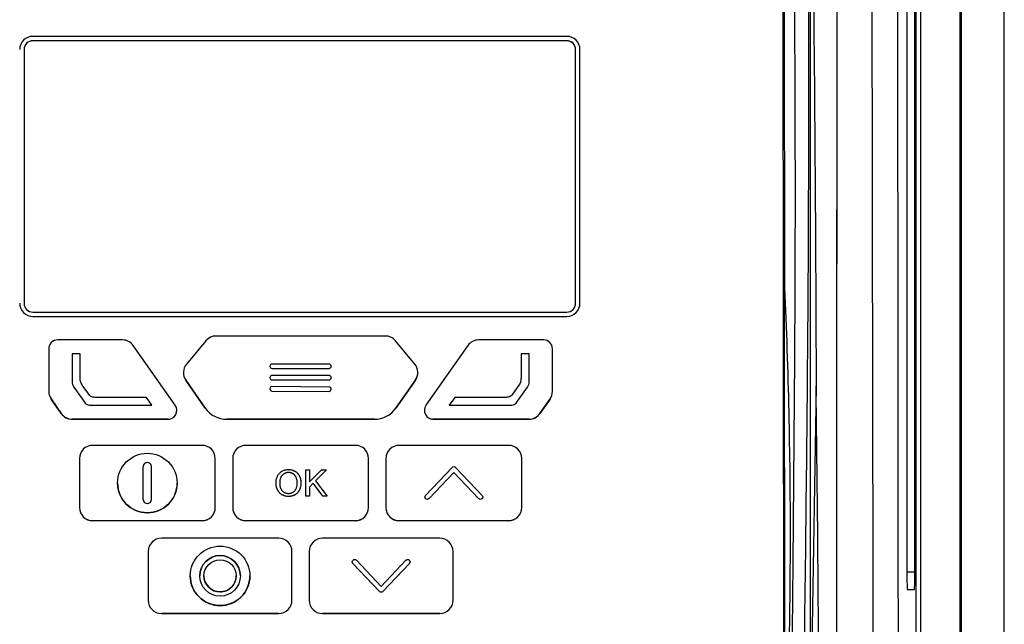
# Model space of a CAD drawing. Header units: millimetres. Extents: x 15336 to 16492, y 10123 to 11383.
# Tile 46 of 71: x 16009 to 16121, y 10763 to 10832. Entities that reach past the tile are written whole.
import ezdxf

# ---------------------------------------------------------------- set-up
doc = ezdxf.new("R2010")
doc.units = ezdxf.units.MM

msp = doc.modelspace()

# ---------------------------------------------------------------- linework, layer by layer
at = {"color": 7, "linetype": 'Continuous', "lineweight": 25}
for p, q in [((16116.38, 10899.65), (16116.38, 10589.56)), ((16121.3, 10589.56), (16121.3, 10899.56)), ((16111.24, 10752.63), (16111.24, 10861.59)), ((16111.74, 10861.59), (16111.74, 10752.63)), ((16116.25, 10752.25), (16116.25, 10861.96)), ((16110.18, 10845.61), (16110.18, 10768.61)), ((16111.07, 10768.61), (16111.07, 10845.61)), ((16095.99, 10844.29), (16096.08, 10748.48)), ((16099.11, 10844.83), (16099.11, 10747.48)), ((16071.32, 10829.82), (16010.32, 10829.82)), ((16009.32, 10828.32), (16009.32, 10799.32)), ((16071.32, 10829.32), (16010.32, 10829.32)), ((16010.32, 10829.32), (16010.32, 10829.31)), ((16071.32, 10829.31), (16010.32, 10829.31)), ((16071.32, 10829.32), (16071.32, 10829.31)), ((16072.32, 10799.32), (16072.32, 10828.32)), ((16072.82, 10799.32), (16072.82, 10828.32)), ((16096.23, 10748.74), (16096.18, 10801.13)), ((16009.32, 10799.32), (16009.32, 10799.31)), ((16072.32, 10799.31), (16072.32, 10799.32)), ((16072.82, 10799.32), (16072.82, 10799.32)), ((16010.32, 10798.32), (16071.32, 10798.32)), ((16010.32, 10797.82), (16071.32, 10797.82)), ((16010.32, 10797.82), (16071.32, 10797.82)), ((16010.32, 10797.82), (16010.32, 10797.82)), ((16071.32, 10797.82), (16071.32, 10797.82)), ((16020.57, 10795.13), (16013.14, 10795.13)), ((16026.59, 10787.66), (16021.8, 10794.49)), ((16030.1, 10795.04), (16027.87, 10792.37)), ((16050.59, 10795.58), (16031.25, 10795.58)), ((16053.95, 10792.36), (16051.74, 10795.04)), ((16060.02, 10794.49), (16055.23, 10787.66)), ((16068.68, 10795.13), (16061.25, 10795.13)), ((16012.14, 10794.13), (16012.14, 10789.24)), ((16014.8, 10793.56), (16014.8, 10790.37)), ((16015.72, 10793.56), (16014.8, 10793.56)), ((16015.72, 10790.88), (16015.72, 10793.56)), ((16015.72, 10790.88), (16015.72, 10793.56)), ((16015.72, 10793.56), (16015.72, 10793.56)), ((16066.09, 10793.56), (16066.09, 10790.88)), ((16066.09, 10793.56), (16066.09, 10790.88)), ((16067.02, 10793.56), (16066.09, 10793.56)), ((16066.09, 10793.56), (16066.09, 10793.56)), ((16067.02, 10790.37), (16067.02, 10793.56)), ((16069.68, 10789.24), (16069.68, 10794.13)), ((16044.17, 10792.37), (16037.65, 10792.37)), ((16027.52, 10791.41), (16027.52, 10791.4)), ((16037.41, 10792.13), (16037.41, 10792.11)), ((16037.41, 10792.11), (16037.41, 10792.11)), ((16037.65, 10791.87), (16044.17, 10791.87)), ((16037.65, 10791.87), (16044.17, 10791.87)), ((16037.65, 10791.87), (16037.65, 10791.87)), ((16044.17, 10791.87), (16044.17, 10791.87)), ((16044.41, 10792.11), (16044.41, 10792.13)), ((16044.41, 10792.11), (16044.41, 10792.11)), ((16054.3, 10791.4), (16054.3, 10791.41)), ((16014.8, 10790.37), (16014.8, 10790.37)), ((16015.72, 10790.88), (16015.72, 10790.88)), ((16027.79, 10790.55), (16030.02, 10787.35)), ((16027.79, 10790.55), (16027.79, 10790.54)), ((16030.02, 10787.34), (16027.79, 10790.54)), ((16037.41, 10790.83), (16037.41, 10790.81)), ((16037.41, 10790.81), (16037.41, 10790.81)), ((16044.17, 10791.07), (16037.65, 10791.07)), ((16037.65, 10790.57), (16044.17, 10790.57)), ((16037.65, 10790.57), (16044.17, 10790.57)), ((16037.65, 10790.57), (16037.65, 10790.57)), ((16044.17, 10790.57), (16044.17, 10790.57)), ((16044.41, 10790.81), (16044.41, 10790.83)), ((16044.41, 10790.81), (16044.41, 10790.81)), ((16051.8, 10787.35), (16054.03, 10790.55)), ((16054.03, 10790.54), (16051.8, 10787.34)), ((16054.03, 10790.55), (16054.03, 10790.54)), ((16066.09, 10790.88), (16066.09, 10790.88)), ((16067.02, 10790.37), (16067.02, 10790.37)), ((16012.14, 10789.24), (16012.14, 10789.24)), ((16015, 10789.74), (16016.13, 10788.12)), ((16015, 10789.74), (16016.13, 10788.12)), ((16015, 10789.74), (16015, 10789.74)), ((16016.71, 10788.92), (16015.97, 10789.97)), ((16037.4, 10789.55), (16037.4, 10789.53)), ((16037.4, 10789.53), (16037.4, 10789.53)), ((16044.16, 10789.75), (16037.64, 10789.79)), ((16037.64, 10789.29), (16044.16, 10789.25)), ((16037.64, 10789.29), (16044.16, 10789.25)), ((16037.64, 10789.29), (16037.64, 10789.29)), ((16044.16, 10789.25), (16044.16, 10789.25)), ((16044.4, 10789.51), (16044.4, 10789.51)), ((16044.4, 10789.49), (16044.4, 10789.51)), ((16044.4, 10789.49), (16044.4, 10789.51)), ((16044.4, 10789.51), (16044.4, 10789.51)), ((16044.4, 10789.49), (16044.4, 10789.49)), ((16065.85, 10789.97), (16065.11, 10788.92)), ((16065.69, 10788.12), (16066.82, 10789.74)), ((16065.69, 10788.12), (16066.82, 10789.74)), ((16066.82, 10789.74), (16066.82, 10789.74)), ((16069.68, 10789.24), (16069.68, 10789.24)), ((16099.8, 10789.84), (16099.11, 10747.48)), ((16012.41, 10788.39), (16013.57, 10786.73)), ((16012.41, 10788.39), (16012.41, 10788.38)), ((16013.57, 10786.72), (16012.41, 10788.38)), ((16016.13, 10788.12), (16016.13, 10788.12)), ((16023.31, 10788.57), (16017.55, 10788.57)), ((16023.93, 10787.66), (16023.31, 10788.57)), ((16058.51, 10788.57), (16057.89, 10787.66)), ((16064.27, 10788.57), (16058.51, 10788.57)), ((16065.69, 10788.12), (16065.69, 10788.12)), ((16068.25, 10786.73), (16069.41, 10788.39)), ((16069.41, 10788.38), (16068.25, 10786.72)), ((16069.41, 10788.39), (16069.41, 10788.38)), ((16013.57, 10786.73), (16013.57, 10786.72)), ((16017.03, 10787.66), (16023.93, 10787.66)), ((16017.03, 10787.66), (16017.03, 10787.66)), ((16017.03, 10787.66), (16023.93, 10787.66)), ((16023.93, 10787.66), (16023.93, 10787.66)), ((16026.77, 10787.07), (16026.77, 10787.08)), ((16030.02, 10787.35), (16030.02, 10787.34)), ((16051.8, 10787.35), (16051.8, 10787.34)), ((16055.05, 10787.08), (16055.05, 10787.07)), ((16057.89, 10787.66), (16064.79, 10787.66)), ((16057.89, 10787.66), (16064.79, 10787.66)), ((16057.89, 10787.66), (16057.89, 10787.66)), ((16064.79, 10787.66), (16064.79, 10787.66)), ((16068.25, 10786.73), (16068.25, 10786.72)), ((16014.8, 10786.08), (16025.77, 10786.08)), ((16014.8, 10786.08), (16014.8, 10786.07)), ((16025.77, 10786.07), (16014.8, 10786.07)), ((16025.77, 10786.08), (16025.77, 10786.07)), ((16049.34, 10786.06), (16032.48, 10786.06)), ((16032.48, 10786.06), (16049.34, 10786.06)), ((16032.48, 10786.06), (16032.48, 10786.06)), ((16049.34, 10786.06), (16049.34, 10786.06)), ((16056.05, 10786.08), (16056.05, 10786.07)), ((16056.05, 10786.08), (16067.02, 10786.08)), ((16067.02, 10786.07), (16056.05, 10786.07)), ((16067.02, 10786.08), (16067.02, 10786.07)), ((16029.66, 10783.08), (16017.15, 10783.08)), ((16047.17, 10783.08), (16034.65, 10783.08)), ((16064.67, 10783.08), (16052.16, 10783.08)), ((16015.65, 10781.58), (16015.65, 10775.98)), ((16031.16, 10775.98), (16031.16, 10781.58)), ((16033.15, 10781.58), (16033.15, 10775.98)), ((16048.67, 10775.98), (16048.67, 10781.58)), ((16050.66, 10781.58), (16050.66, 10775.98)), ((16066.17, 10775.98), (16066.17, 10781.58)), ((16022.92, 10776.9), (16022.92, 10780.66)), ((16023.88, 10776.9), (16023.88, 10780.66)), ((16039.53, 10779.97), (16039.53, 10779.97)), ((16041.49, 10777.28), (16041.49, 10780.28)), ((16041.49, 10780.28), (16041.91, 10780.28)), ((16041.91, 10780.28), (16041.91, 10778.9)), ((16041.91, 10778.9), (16043.29, 10780.28)), ((16043.87, 10780.28), (16042.62, 10779.03)), ((16043.87, 10780.28), (16042.62, 10779.03)), ((16043.29, 10780.28), (16043.87, 10780.28)), ((16043.87, 10780.28), (16043.87, 10780.28)), ((16055.19, 10777.37), (16058.21, 10780.57)), ((16058.41, 10779.98), (16055.59, 10777)), ((16058.41, 10779.98), (16055.59, 10777)), ((16061.24, 10777), (16058.41, 10779.98)), ((16061.24, 10777), (16058.41, 10779.98)), ((16058.41, 10779.98), (16058.41, 10779.98)), ((16058.61, 10780.57), (16061.64, 10777.37)), ((16020, 10778.78), (16020, 10778.78)), ((16026.8, 10778.78), (16026.8, 10778.78)), ((16038.1, 10778.74), (16038.1, 10778.74)), ((16040.95, 10778.78), (16040.95, 10778.78)), ((16042.35, 10778.76), (16041.91, 10778.32)), ((16042.35, 10778.76), (16041.91, 10778.32)), ((16043.43, 10777.28), (16042.35, 10778.76)), ((16043.43, 10777.28), (16042.35, 10778.76)), ((16042.35, 10778.76), (16042.35, 10778.76)), ((16042.62, 10779.03), (16043.95, 10777.28)), ((16041.91, 10778.32), (16041.91, 10777.28)), ((16041.91, 10778.32), (16041.91, 10778.32)), ((16039.52, 10777.24), (16039.52, 10777.24)), ((16041.91, 10777.28), (16041.49, 10777.28)), ((16041.91, 10777.28), (16041.49, 10777.28)), ((16041.49, 10777.28), (16041.49, 10777.28)), ((16041.91, 10777.28), (16041.91, 10777.28)), ((16043.95, 10777.28), (16043.43, 10777.28)), ((16043.95, 10777.28), (16043.43, 10777.28)), ((16043.43, 10777.28), (16043.43, 10777.28)), ((16043.95, 10777.28), (16043.95, 10777.28)), ((16055.2, 10776.98), (16055.2, 10776.98)), ((16055.39, 10776.91), (16055.39, 10776.91)), ((16055.59, 10777), (16055.59, 10777)), ((16061.24, 10777), (16061.24, 10777)), ((16061.63, 10776.98), (16061.63, 10776.98)), ((16015.65, 10775.98), (16015.65, 10775.97)), ((16031.16, 10775.98), (16031.16, 10775.97)), ((16033.15, 10775.98), (16033.15, 10775.97)), ((16048.67, 10775.98), (16048.67, 10775.97)), ((16050.66, 10775.98), (16050.66, 10775.97)), ((16066.17, 10775.98), (16066.17, 10775.97)), ((16017.15, 10774.48), (16029.66, 10774.48)), ((16017.15, 10774.48), (16017.15, 10774.47)), ((16029.66, 10774.47), (16017.15, 10774.47)), ((16029.66, 10774.48), (16029.66, 10774.47)), ((16034.65, 10774.48), (16047.17, 10774.48)), ((16034.65, 10774.48), (16034.65, 10774.47)), ((16047.17, 10774.47), (16034.65, 10774.47)), ((16047.17, 10774.48), (16047.17, 10774.47)), ((16052.16, 10774.48), (16064.67, 10774.48)), ((16052.16, 10774.48), (16052.16, 10774.47)), ((16064.67, 10774.47), (16052.16, 10774.47)), ((16064.67, 10774.48), (16064.67, 10774.47)), ((16038.42, 10772.47), (16025, 10772.47)), ((16056.82, 10772.47), (16043.4, 10772.47)), ((16023.5, 10770.97), (16023.5, 10765.37)), ((16039.92, 10765.37), (16039.92, 10770.97)), ((16041.9, 10770.97), (16041.9, 10765.37)), ((16058.32, 10765.37), (16058.32, 10770.97)), ((16047.28, 10769.96), (16050.11, 10766.97)), ((16050.11, 10766.97), (16052.94, 10769.96)), ((16049.91, 10766.38), (16046.89, 10769.58)), ((16049.91, 10766.38), (16046.89, 10769.58)), ((16046.89, 10769.58), (16046.89, 10769.58)), ((16053.34, 10769.58), (16050.31, 10766.38)), ((16053.34, 10769.58), (16050.31, 10766.38)), ((16053.34, 10769.58), (16053.34, 10769.58)), ((16028.31, 10768.17), (16028.31, 10768.17)), ((16029.39, 10768.17), (16029.39, 10768.17)), ((16029.87, 10768.17), (16029.87, 10768.17)), ((16033.55, 10768.17), (16033.55, 10768.17)), ((16034.03, 10768.17), (16034.03, 10768.17)), ((16035.11, 10768.17), (16035.11, 10768.17)), ((16110.18, 10768.61), (16111.07, 10768.61)), ((16049.91, 10766.38), (16049.91, 10766.38)), ((16050.31, 10766.38), (16050.31, 10766.38)), ((16110.21, 10766.61), (16111.03, 10766.61)), ((16023.5, 10765.37), (16023.5, 10765.36)), ((16039.92, 10765.37), (16039.92, 10765.36)), ((16041.9, 10765.37), (16041.9, 10765.36)), ((16058.32, 10765.37), (16058.32, 10765.36)), ((16025, 10763.87), (16038.42, 10763.87)), ((16025, 10763.87), (16025, 10763.87)), ((16038.42, 10763.87), (16025, 10763.87)), ((16038.42, 10763.87), (16038.42, 10763.87)), ((16043.4, 10763.87), (16056.82, 10763.87)), ((16043.4, 10763.87), (16043.4, 10763.87)), ((16056.82, 10763.87), (16043.4, 10763.87)), ((16056.82, 10763.87), (16056.82, 10763.87))]:
    msp.add_line(p, q, dxfattribs=at)
for centre, radius in [((16023.4, 10778.78), 3.4), ((16031.71, 10768.17), 3.4), ((16031.71, 10768.17), 2.32), ((16031.71, 10768.17), 1.84)]:
    msp.add_circle(centre, radius, dxfattribs=at)
for centre, radius, start, end in [((16010.32, 10828.32), 1.5, 89.9956, 179.9956), ((16071.32, 10828.32), 1.5, 0.0044, 90.0044), ((16010.32, 10828.32), 1, 89.9956, 179.9956), ((16010.32, 10828.31), 1, 89.9956, 179.9956), ((16071.32, 10828.32), 1, 0.0044, 90.0044), ((16071.32, 10828.31), 1, 0.0044, 90.0044), ((16010.32, 10799.32), 1.5, 180.0044, 270.0044), ((16010.32, 10799.32), 1.5, 180.0044, 270.0044), ((16010.32, 10799.32), 1, 180.0044, 270.0044), ((16071.32, 10799.32), 1.5, 269.9956, 359.9956), ((16071.32, 10799.32), 1, 269.9956, 359.9956), ((16071.32, 10799.32), 1.5, 269.9956, 359.9956), ((16013.14, 10794.13), 1, 89.9956, 179.9956), ((16020.57, 10793.63), 1.5, 35.0181, 90.0013), ((16031.25, 10794.08), 1.5, 89.999, 140.1095), ((16050.59, 10794.08), 1.5, 39.6129, 90.001), ((16061.25, 10793.63), 1.5, 89.9987, 144.9819), ((16068.68, 10794.13), 1, 0.0044, 90.0044), ((16029.02, 10791.41), 1.5, 140.1097, 214.8164), ((16037.65, 10792.13), 0.24, 89.9956, 179.9956), ((16044.17, 10792.13), 0.24, 0.0044, 90.0044), ((16052.8, 10791.41), 1.5, 325.1836, 39.6127), ((16029.02, 10791.4), 1.5, 180.0003, 214.8163), ((16037.65, 10792.11), 0.24, 180.0044, 270.0044), ((16037.65, 10792.11), 0.24, 180.0044, 270.0044), ((16044.17, 10792.11), 0.24, 269.9956, 359.9956), ((16044.17, 10792.11), 0.24, 269.9956, 359.9956), ((16052.8, 10791.4), 1.5, 325.1837, 359.9997), ((16037.65, 10790.83), 0.24, 89.9956, 179.9956), ((16037.65, 10790.81), 0.24, 180.0044, 270.0044), ((16037.65, 10790.81), 0.24, 180.0044, 270.0044), ((16044.17, 10790.83), 0.24, 0.0044, 90.0044), ((16044.17, 10790.81), 0.24, 269.9956, 359.9956), ((16044.17, 10790.81), 0.24, 269.9956, 359.9956), ((16013.64, 10789.24), 1.5, 180.0004, 214.8826), ((16013.64, 10789.24), 1.5, 180.0004, 214.8826), ((16037.64, 10789.55), 0.24, 89.6442, 179.6441), ((16037.64, 10789.53), 0.24, 179.6528, 269.6529), ((16037.64, 10789.53), 0.24, 179.6528, 269.6529), ((16044.16, 10789.51), 0.24, 359.6528, 89.6529), ((16044.16, 10789.49), 0.24, 269.6442, 359.6441), ((16044.16, 10789.49), 0.24, 269.6442, 359.6441), ((16068.18, 10789.24), 1.5, 325.1175, 359.9996), ((16068.18, 10789.24), 1.5, 325.1175, 359.9996), ((16014.8, 10787.58), 1.5, 214.8839, 270.0013), ((16014.8, 10787.57), 1.5, 214.8839, 270.0013), ((16025.77, 10787.08), 1, 269.9924, 35.0127), ((16025.77, 10787.07), 1, 269.9955, 359.9958), ((16032.48, 10789.06), 3, 214.8175, 270.0013), ((16032.48, 10789.06), 3, 214.8175, 270.0013), ((16049.34, 10789.06), 3, 269.9987, 325.1825), ((16049.34, 10789.06), 3, 269.9987, 325.1825), ((16056.05, 10787.08), 1, 144.9873, 270.0076), ((16056.05, 10787.07), 1, 180.0042, 270.0045), ((16067.02, 10787.58), 1.5, 269.9987, 325.1163), ((16067.02, 10787.57), 1.5, 269.9987, 325.1163), ((16017.15, 10781.58), 1.5, 89.9956, 179.9956), ((16029.66, 10781.58), 1.5, 0.0044, 90.0044), ((16034.65, 10781.58), 1.5, 89.9956, 179.9956), ((16047.17, 10781.58), 1.5, 0.0044, 90.0044), ((16052.16, 10781.58), 1.5, 89.9956, 179.9956), ((16064.67, 10781.58), 1.5, 0.0044, 90.0044), ((16023.4, 10780.66), 0.48, 0.007, 179.993), ((16023.4, 10780.66), 0.48, 0.007, 179.993), ((16023.4, 10778.78), 3.4, 180.0038, 270.005), ((16023.41, 10778.78), 3.4, 269.995, 359.9962), ((16023.4, 10776.9), 0.48, 180.007, 359.993), ((16017.15, 10775.98), 1.5, 180.0044, 270.0044), ((16017.15, 10775.97), 1.5, 180.0044, 270.0044), ((16029.66, 10775.98), 1.5, 269.9956, 359.9956), ((16029.66, 10775.97), 1.5, 269.9956, 359.9956), ((16034.65, 10775.98), 1.5, 180.0044, 270.0044), ((16034.65, 10775.97), 1.5, 180.0044, 270.0044), ((16047.17, 10775.98), 1.5, 269.9956, 359.9956), ((16047.17, 10775.97), 1.5, 269.9956, 359.9956), ((16052.16, 10775.98), 1.5, 180.0044, 270.0044), ((16052.16, 10775.97), 1.5, 180.0044, 270.0044), ((16064.67, 10775.98), 1.5, 269.9956, 359.9956), ((16064.67, 10775.97), 1.5, 269.9956, 359.9956), ((16025, 10770.97), 1.5, 89.9956, 179.9956), ((16038.42, 10770.97), 1.5, 0.0044, 90.0044), ((16043.4, 10770.97), 1.5, 89.9956, 179.9956), ((16056.82, 10770.97), 1.5, 0.0044, 90.0044), ((16031.71, 10768.17), 2.32, 0.0064, 179.9936), ((16031.71, 10768.17), 3.4, 180.0038, 270.005), ((16031.71, 10768.17), 1.84, 180.0044, 270.0044), ((16031.71, 10768.17), 3.4, 269.995, 359.9962), ((16031.71, 10768.17), 1.84, 269.9956, 359.9956), ((16025, 10765.37), 1.5, 180.0044, 270.0044), ((16025, 10765.37), 1.5, 180.0044, 270.0044), ((16038.42, 10765.37), 1.5, 269.9956, 359.9956), ((16038.42, 10765.37), 1.5, 269.9956, 359.9956), ((16043.4, 10765.37), 1.5, 180.0044, 270.0044), ((16043.4, 10765.37), 1.5, 180.0044, 270.0044), ((16056.82, 10765.37), 1.5, 269.9956, 359.9956), ((16056.82, 10765.37), 1.5, 269.9956, 359.9956)]:
    msp.add_arc(centre, radius, start, end, dxfattribs=at)
msp.add_ellipse((16110.21, 10768.61), major_axis=(0, 2), ratio=0.017455, start_param=1.570796, end_param=3.141593, dxfattribs=at)
for points, knots in [([(16106.35, 10751.99), (16106.31, 10770.34), (16106.28, 10788.73), (16106.23, 10816.31), (16106.22, 10825.51), (16106.2, 10839.3), (16106.19, 10843.9), (16106.18, 10853.11), (16106.17, 10857.71), (16106.16, 10862.31)], [0, 0, 0, 0, 0.5, 0.5, 0.75, 0.75, 0.875, 0.875, 1, 1, 1, 1]), ([(16102.17, 10861.21), (16102.17, 10856.06), (16102.16, 10850.91), (16102.16, 10840.62), (16102.15, 10835.47), (16102.15, 10820.02), (16102.15, 10809.72), (16102.14, 10789.12), (16102.14, 10778.82), (16102.14, 10763.38), (16102.14, 10758.23), (16102.14, 10747.93), (16102.15, 10742.78), (16102.15, 10737.63)], [0, 0, 0, 0, 0.125, 0.125, 0.25, 0.25, 0.5, 0.5, 0.75, 0.75, 0.875, 0.875, 1, 1, 1, 1]), ([(15935.35, 10743.34), (15935.23, 10743.42), (15935.04, 10743.54), (15934.65, 10743.78), (15934.18, 10744.34), (15933.96, 10745.25), (15933.96, 10745.99), (15933.94, 10746.87), (15933.92, 10747.7), (15933.91, 10748.52), (15933.9, 10748.9), (15933.89, 10749.28), (15933.88, 10750.24), (15933.67, 10765.39), (15933.47, 10781.17), (15933.35, 10796.86), (15933.25, 10812.14), (15933.23, 10827.92), (15933.28, 10842.82), (15933.28, 10844.66), (15933.32, 10845.26), (15933.41, 10846.11), (15934.03, 10847.59), (15935.19, 10848.53), (15936.4, 10848.95), (15937.07, 10849.12), (15937.75, 10849.22), (15938.29, 10849.26), (15939.94, 10849.41), (15942.88, 10849.67), (15956.09, 10850.78), (15969.97, 10851.66), (15991.24, 10852.54), (16003.72, 10852.82), (16020.28, 10852.87), (16047.33, 10852.58), (16072.64, 10851.16), (16092.21, 10849.42), (16093.33, 10849.32), (16094.03, 10849.25), (16094.5, 10849.21), (16095.07, 10849.13), (16095.69, 10848.99), (16096.58, 10848.72), (16097.86, 10847.94), (16098.66, 10846.56), (16098.84, 10845.38), (16098.9, 10844.78), (16098.89, 10843.81), (16098.95, 10828.75), (16098.94, 10812.97), (16098.83, 10796.55), (16098.71, 10781.24), (16098.52, 10766.42), (16098.34, 10752.61)], [0, 0, 0, 0, 0.0014648, 0.0024414, 0.0048828, 0.0078125, 0.0097656, 0.0107422, 0.0146484, 0.0161133, 0.0170898, 0.0175781, 0.019043, 0.0244141, 0.1328125, 0.1399211, 0.1484375, 0.2539062, 0.265625, 0.2675781, 0.2685547, 0.2705078, 0.2744141, 0.28125, 0.2822266, 0.2851562, 0.2871094, 0.2880859, 0.2895508, 0.3007812, 0.3125, 0.3984375, 0.4140625, 0.484375, 0.4988178, 0.546875, 0.7011719, 0.7050781, 0.7089844, 0.7104492, 0.7109375, 0.7128906, 0.715332, 0.7163086, 0.7207031, 0.7275391, 0.7285156, 0.7304688, 0.7324219, 0.7363281, 0.8515625, 0.8588534, 0.8671875, 0.9733664, 0.9733664, 0.9733664, 0.9733664]), ([(16097.24, 10844.55), (16097.25, 10844.03), (16097.25, 10843.51), (16097.26, 10842.47), (16097.26, 10841.95), (16097.27, 10840.39), (16097.3, 10837.27), (16097.31, 10834.15), (16097.35, 10827.91), (16097.37, 10823.75), (16097.4, 10811.26), (16097.39, 10802.93), (16097.29, 10786.29), (16097.2, 10777.96), (16097.1, 10765.47), (16097.06, 10761.31), (16097.03, 10756.11), (16097.02, 10755.07), (16097.01, 10753.51), (16097.01, 10752.99), (16097, 10752.21), (16097, 10751.95), (16097, 10751.43), (16097, 10751.17), (16097, 10750.38), (16097, 10749.86), (16097.01, 10748.82), (16097.02, 10748.3), (16097.02, 10747.26), (16097.02, 10746.74), (16096.96, 10745.7), (16096.9, 10745.18), (16096.84, 10744.66)], [0, 0, 0, 0, 0.015625, 0.015625, 0.03125, 0.03125, 0.0625, 0.125, 0.125, 0.25, 0.25, 0.5, 0.5, 0.75, 0.75, 0.875, 0.875, 0.90625, 0.90625, 0.921875, 0.921875, 0.929688, 0.929688, 0.9375, 0.9375, 0.953125, 0.953125, 0.96875, 0.96875, 0.984375, 0.984375, 1, 1, 1, 1]), ([(16096.18, 10801.13), (16096.62, 10791.63), (16096.83, 10782.13), (16096.82, 10763.12), (16096.6, 10753.62), (16096.16, 10744.12)], [0, 0, 0, 0, 0.5, 0.5, 1, 1, 1, 1]), ([(16014.8, 10790.37), (16014.8, 10790.26), (16014.82, 10790.15), (16014.88, 10789.93), (16014.93, 10789.83), (16015, 10789.74)], [0, 0, 0, 0, 0.5, 0.5, 1, 1, 1, 1]), ([(16014.8, 10790.37), (16014.8, 10790.26), (16014.82, 10790.15), (16014.88, 10789.93), (16014.93, 10789.83), (16015, 10789.74)], [0, 0, 0, 0, 0.5, 0.5, 1, 1, 1, 1]), ([(16015.97, 10789.97), (16015.92, 10790.04), (16015.88, 10790.1), (16015.81, 10790.25), (16015.78, 10790.32), (16015.73, 10790.56), (16015.72, 10790.72), (16015.72, 10790.88)], [0, 0, 0, 0, 0.25, 0.25, 0.5, 0.5, 1, 1, 1, 1]), ([(16066.09, 10790.88), (16066.09, 10790.72), (16066.09, 10790.56), (16066.04, 10790.32), (16066.01, 10790.25), (16065.94, 10790.1), (16065.9, 10790.04), (16065.85, 10789.97)], [0, 0, 0, 0, 0.5, 0.5, 0.75, 0.75, 1, 1, 1, 1]), ([(16066.82, 10789.74), (16066.89, 10789.83), (16066.94, 10789.93), (16067, 10790.15), (16067.02, 10790.26), (16067.02, 10790.37)], [0, 0, 0, 0, 0.5, 0.5, 1, 1, 1, 1]), ([(16066.82, 10789.74), (16066.89, 10789.83), (16066.94, 10789.93), (16067, 10790.15), (16067.02, 10790.26), (16067.02, 10790.37)], [0, 0, 0, 0, 0.5, 0.5, 1, 1, 1, 1]), ([(16017.55, 10788.57), (16017.47, 10788.57), (16017.39, 10788.57), (16017.23, 10788.58), (16017.15, 10788.59), (16017, 10788.64), (16016.92, 10788.68), (16016.8, 10788.79), (16016.75, 10788.85), (16016.71, 10788.92)], [0, 0, 0, 0, 0.25, 0.25, 0.5, 0.5, 0.75, 0.75, 1, 1, 1, 1]), ([(16065.11, 10788.92), (16065.06, 10788.85), (16065.01, 10788.79), (16064.9, 10788.68), (16064.82, 10788.64), (16064.67, 10788.59), (16064.59, 10788.58), (16064.43, 10788.57), (16064.35, 10788.57), (16064.27, 10788.57)], [0, 0, 0, 0, 0.25, 0.25, 0.5, 0.5, 0.75, 0.75, 1, 1, 1, 1]), ([(16016.13, 10788.12), (16016.18, 10788.05), (16016.24, 10787.98), (16016.36, 10787.85), (16016.43, 10787.8), (16016.59, 10787.72), (16016.68, 10787.69), (16016.85, 10787.66), (16016.94, 10787.66), (16017.03, 10787.66)], [0, 0, 0, 0, 0.25, 0.25, 0.5, 0.5, 0.75, 0.75, 1, 1, 1, 1]), ([(16016.13, 10788.12), (16016.18, 10788.05), (16016.24, 10787.98), (16016.36, 10787.85), (16016.43, 10787.8), (16016.59, 10787.72), (16016.68, 10787.69), (16016.85, 10787.66), (16016.94, 10787.66), (16017.03, 10787.66)], [0, 0, 0, 0, 0.25, 0.25, 0.5, 0.5, 0.75, 0.75, 1, 1, 1, 1]), ([(16064.79, 10787.66), (16064.88, 10787.66), (16064.97, 10787.66), (16065.14, 10787.69), (16065.23, 10787.72), (16065.39, 10787.8), (16065.46, 10787.85), (16065.58, 10787.98), (16065.64, 10788.05), (16065.69, 10788.12)], [0, 0, 0, 0, 0.25, 0.25, 0.5, 0.5, 0.75, 0.75, 1, 1, 1, 1]), ([(16064.79, 10787.66), (16064.88, 10787.66), (16064.97, 10787.66), (16065.14, 10787.69), (16065.23, 10787.72), (16065.39, 10787.8), (16065.46, 10787.85), (16065.58, 10787.98), (16065.64, 10788.05), (16065.69, 10788.12)], [0, 0, 0, 0, 0.25, 0.25, 0.5, 0.5, 0.75, 0.75, 1, 1, 1, 1]), ([(16038.1, 10778.74), (16038.1, 10778.8), (16038.1, 10778.92), (16038.12, 10779.09), (16038.15, 10779.25), (16038.2, 10779.4), (16038.25, 10779.54), (16038.32, 10779.67), (16038.4, 10779.79), (16038.5, 10779.9), (16038.6, 10780), (16038.71, 10780.09), (16038.83, 10780.16), (16038.95, 10780.22), (16039.09, 10780.26), (16039.23, 10780.29), (16039.37, 10780.32), (16039.48, 10780.32), (16039.53, 10780.32)], [0, 0, 0, 0, 0.075226, 0.146575, 0.2145, 0.27953, 0.342403, 0.403496, 0.463762, 0.523864, 0.583252, 0.641302, 0.698898, 0.756295, 0.814628, 0.874325, 0.935783, 1, 1, 1, 1]), ([(16039.53, 10779.97), (16039.5, 10779.97), (16039.43, 10779.97), (16039.33, 10779.96), (16039.24, 10779.93), (16039.15, 10779.9), (16039.06, 10779.86), (16038.98, 10779.81), (16038.9, 10779.76), (16038.82, 10779.69), (16038.75, 10779.61), (16038.69, 10779.52), (16038.64, 10779.42), (16038.6, 10779.31), (16038.56, 10779.18), (16038.54, 10779.04), (16038.53, 10778.89), (16038.53, 10778.79), (16038.52, 10778.74)], [0, 0, 0, 0, 0.055943, 0.110382, 0.164048, 0.216759, 0.269601, 0.323009, 0.377581, 0.433449, 0.490922, 0.550625, 0.613117, 0.679861, 0.751358, 0.828261, 0.910795, 1, 1, 1, 1]), ([(16039.53, 10779.97), (16039.5, 10779.97), (16039.43, 10779.97), (16039.33, 10779.96), (16039.24, 10779.93), (16039.15, 10779.9), (16039.06, 10779.86), (16038.98, 10779.81), (16038.9, 10779.76), (16038.82, 10779.69), (16038.75, 10779.61), (16038.69, 10779.52), (16038.64, 10779.42), (16038.6, 10779.31), (16038.56, 10779.18), (16038.54, 10779.04), (16038.53, 10778.89), (16038.53, 10778.79), (16038.52, 10778.74)], [0, 0, 0, 0, 0.055943, 0.110382, 0.164048, 0.216759, 0.269601, 0.323009, 0.377581, 0.433449, 0.490922, 0.550625, 0.613117, 0.679861, 0.751358, 0.828261, 0.910795, 1, 1, 1, 1]), ([(16039.53, 10780.32), (16039.56, 10780.32), (16039.63, 10780.32), (16039.73, 10780.31), (16039.82, 10780.29), (16039.92, 10780.27), (16040.01, 10780.24), (16040.1, 10780.21), (16040.19, 10780.17), (16040.27, 10780.12), (16040.35, 10780.07), (16040.43, 10780.01), (16040.5, 10779.95), (16040.56, 10779.89), (16040.62, 10779.82), (16040.68, 10779.74), (16040.73, 10779.66), (16040.78, 10779.57), (16040.82, 10779.48), (16040.85, 10779.39), (16040.88, 10779.3), (16040.91, 10779.2), (16040.92, 10779.1), (16040.94, 10778.99), (16040.95, 10778.89), (16040.95, 10778.81), (16040.95, 10778.78)], [0, 0, 0, 0, 0.043099, 0.085587, 0.126908, 0.167967, 0.20845, 0.249025, 0.289281, 0.33001, 0.370598, 0.410466, 0.450033, 0.489688, 0.529116, 0.569037, 0.609703, 0.650759, 0.692509, 0.734219, 0.776707, 0.819552, 0.863351, 0.907839, 0.953334, 1, 1, 1, 1]), ([(16040.52, 10778.78), (16040.52, 10778.81), (16040.52, 10778.87), (16040.52, 10778.95), (16040.51, 10779.04), (16040.5, 10779.12), (16040.48, 10779.19), (16040.46, 10779.27), (16040.43, 10779.34), (16040.4, 10779.41), (16040.37, 10779.47), (16040.34, 10779.54), (16040.3, 10779.59), (16040.26, 10779.65), (16040.21, 10779.7), (16040.16, 10779.74), (16040.11, 10779.79), (16040.05, 10779.83), (16039.99, 10779.86), (16039.93, 10779.89), (16039.87, 10779.92), (16039.8, 10779.94), (16039.74, 10779.95), (16039.67, 10779.97), (16039.6, 10779.97), (16039.55, 10779.97), (16039.53, 10779.97)], [0, 0, 0, 0, 0.050852, 0.099752, 0.147438, 0.194086, 0.239171, 0.28334, 0.326577, 0.368936, 0.410572, 0.451051, 0.490877, 0.530044, 0.568937, 0.607578, 0.64642, 0.685679, 0.724799, 0.763513, 0.802173, 0.84074, 0.879649, 0.919071, 0.959098, 1, 1, 1, 1]), ([(16040.52, 10778.78), (16040.52, 10778.81), (16040.52, 10778.87), (16040.52, 10778.95), (16040.51, 10779.04), (16040.5, 10779.12), (16040.48, 10779.19), (16040.46, 10779.27), (16040.43, 10779.34), (16040.4, 10779.41), (16040.37, 10779.47), (16040.34, 10779.54), (16040.3, 10779.59), (16040.26, 10779.65), (16040.21, 10779.7), (16040.16, 10779.74), (16040.11, 10779.79), (16040.05, 10779.83), (16039.99, 10779.86), (16039.93, 10779.89), (16039.87, 10779.92), (16039.8, 10779.94), (16039.74, 10779.95), (16039.67, 10779.97), (16039.6, 10779.97), (16039.55, 10779.97), (16039.53, 10779.97)], [0, 0, 0, 0, 0.050852, 0.099752, 0.147438, 0.194086, 0.239171, 0.28334, 0.326577, 0.368936, 0.410572, 0.451051, 0.490877, 0.530044, 0.568937, 0.607578, 0.64642, 0.685679, 0.724799, 0.763513, 0.802173, 0.84074, 0.879649, 0.919071, 0.959098, 1, 1, 1, 1]), ([(16039.52, 10777.24), (16039.49, 10777.24), (16039.42, 10777.24), (16039.32, 10777.25), (16039.22, 10777.27), (16039.13, 10777.29), (16039.03, 10777.32), (16038.94, 10777.36), (16038.86, 10777.4), (16038.77, 10777.44), (16038.69, 10777.5), (16038.62, 10777.55), (16038.55, 10777.62), (16038.48, 10777.69), (16038.42, 10777.76), (16038.37, 10777.83), (16038.32, 10777.91), (16038.27, 10778), (16038.23, 10778.09), (16038.2, 10778.18), (16038.17, 10778.27), (16038.14, 10778.36), (16038.12, 10778.45), (16038.11, 10778.55), (16038.1, 10778.64), (16038.1, 10778.71), (16038.1, 10778.74)], [0, 0, 0, 0, 0.044697, 0.088534, 0.131409, 0.173814, 0.215715, 0.257247, 0.298848, 0.340604, 0.382029, 0.42297, 0.463632, 0.504048, 0.544591, 0.584964, 0.626265, 0.667979, 0.709943, 0.751382, 0.792619, 0.833948, 0.875008, 0.916446, 0.957907, 1, 1, 1, 1]), ([(16039.52, 10777.24), (16039.49, 10777.24), (16039.42, 10777.24), (16039.32, 10777.25), (16039.22, 10777.27), (16039.13, 10777.29), (16039.03, 10777.32), (16038.94, 10777.36), (16038.86, 10777.4), (16038.77, 10777.44), (16038.69, 10777.5), (16038.62, 10777.55), (16038.55, 10777.62), (16038.48, 10777.69), (16038.42, 10777.76), (16038.37, 10777.83), (16038.32, 10777.91), (16038.27, 10778), (16038.23, 10778.09), (16038.2, 10778.18), (16038.17, 10778.27), (16038.14, 10778.36), (16038.12, 10778.45), (16038.11, 10778.55), (16038.1, 10778.64), (16038.1, 10778.71), (16038.1, 10778.74)], [0, 0, 0, 0, 0.044697, 0.088534, 0.131409, 0.173814, 0.215715, 0.257247, 0.298848, 0.340604, 0.382029, 0.42297, 0.463632, 0.504048, 0.544591, 0.584964, 0.626265, 0.667979, 0.709943, 0.751382, 0.792619, 0.833948, 0.875008, 0.916446, 0.957907, 1, 1, 1, 1]), ([(16040.95, 10778.78), (16040.95, 10778.74), (16040.95, 10778.67), (16040.94, 10778.56), (16040.92, 10778.45), (16040.9, 10778.35), (16040.88, 10778.25), (16040.85, 10778.15), (16040.81, 10778.06), (16040.77, 10777.97), (16040.72, 10777.88), (16040.67, 10777.8), (16040.61, 10777.72), (16040.55, 10777.65), (16040.48, 10777.59), (16040.41, 10777.53), (16040.33, 10777.47), (16040.25, 10777.42), (16040.16, 10777.38), (16040.08, 10777.35), (16039.99, 10777.31), (16039.9, 10777.29), (16039.81, 10777.27), (16039.72, 10777.25), (16039.62, 10777.24), (16039.56, 10777.24), (16039.52, 10777.24)], [0, 0, 0, 0, 0.04756, 0.093962, 0.139112, 0.183626, 0.227457, 0.270703, 0.313611, 0.35626, 0.398366, 0.439557, 0.480045, 0.519888, 0.559658, 0.599421, 0.639208, 0.679668, 0.72002, 0.759859, 0.79956, 0.839199, 0.878956, 0.918794, 0.959083, 1, 1, 1, 1]), ([(16039.52, 10777.59), (16039.56, 10777.59), (16039.63, 10777.59), (16039.73, 10777.61), (16039.83, 10777.63), (16039.92, 10777.66), (16040.01, 10777.71), (16040.09, 10777.76), (16040.17, 10777.83), (16040.24, 10777.9), (16040.31, 10777.98), (16040.37, 10778.07), (16040.42, 10778.17), (16040.46, 10778.27), (16040.49, 10778.39), (16040.51, 10778.51), (16040.52, 10778.64), (16040.52, 10778.73), (16040.52, 10778.78)], [0, 0, 0, 0, 0.061055, 0.119545, 0.176806, 0.232956, 0.288583, 0.344667, 0.401662, 0.46054, 0.520477, 0.581213, 0.643431, 0.707961, 0.775371, 0.846414, 0.921152, 1, 1, 1, 1]), ([(16040.95, 10778.78), (16040.95, 10778.74), (16040.95, 10778.67), (16040.94, 10778.56), (16040.92, 10778.45), (16040.9, 10778.35), (16040.88, 10778.25), (16040.85, 10778.15), (16040.81, 10778.06), (16040.77, 10777.97), (16040.72, 10777.88), (16040.67, 10777.8), (16040.61, 10777.72), (16040.55, 10777.65), (16040.48, 10777.59), (16040.41, 10777.53), (16040.33, 10777.47), (16040.25, 10777.42), (16040.16, 10777.38), (16040.08, 10777.35), (16039.99, 10777.31), (16039.9, 10777.29), (16039.81, 10777.27), (16039.72, 10777.25), (16039.62, 10777.24), (16039.56, 10777.24), (16039.52, 10777.24)], [0, 0, 0, 0, 0.04756, 0.093962, 0.139112, 0.183626, 0.227457, 0.270703, 0.313611, 0.35626, 0.398366, 0.439557, 0.480045, 0.519888, 0.559658, 0.599421, 0.639208, 0.679668, 0.72002, 0.759859, 0.79956, 0.839199, 0.878956, 0.918794, 0.959083, 1, 1, 1, 1]), ([(16038.52, 10778.74), (16038.53, 10778.69), (16038.53, 10778.61), (16038.54, 10778.49), (16038.56, 10778.37), (16038.59, 10778.26), (16038.63, 10778.16), (16038.68, 10778.06), (16038.74, 10777.98), (16038.81, 10777.9), (16038.88, 10777.82), (16038.96, 10777.76), (16039.04, 10777.71), (16039.13, 10777.66), (16039.22, 10777.63), (16039.32, 10777.61), (16039.42, 10777.59), (16039.49, 10777.59), (16039.52, 10777.59)], [0, 0, 0, 0, 0.0759644, 0.1481252, 0.2172006, 0.2832999, 0.3472019, 0.4092995, 0.4704256, 0.5315881, 0.5917392, 0.6502577, 0.707303, 0.7642085, 0.8211475, 0.8791188, 0.9384228, 1, 1, 1, 1]), ([(16055.2, 10776.98), (16055.17, 10777.02), (16055.13, 10777.07), (16055.12, 10777.13), (16055.12, 10777.16)], [0, 0, 0, 0, 0.6290647, 1, 1, 1, 1]), ([(16061.71, 10777.16), (16061.71, 10777.15), (16061.72, 10777.12), (16061.69, 10777.06), (16061.65, 10777.01), (16061.63, 10776.98)], [0, 0, 0, 0, 0.020528, 0.501719, 1, 1, 1, 1]), ([(16046.89, 10769.58), (16046.86, 10769.61), (16046.82, 10769.66), (16046.82, 10769.72), (16046.82, 10769.74)], [0, 0, 0, 0, 0.684685, 1, 1, 1, 1]), ([(16053.4, 10769.8), (16053.41, 10769.78), (16053.41, 10769.74), (16053.39, 10769.66), (16053.35, 10769.61), (16053.34, 10769.58)], [0, 0, 0, 0, 0.194728, 0.590502, 1, 1, 1, 1]), ([(16111.03, 10766.61), (16111.04, 10766.61), (16111.04, 10766.65), (16111.05, 10766.85), (16111.06, 10767), (16111.06, 10767.39), (16111.07, 10767.63), (16111.07, 10768.12), (16111.07, 10768.37), (16111.07, 10768.61)], [0, 0, 0, 0, 0.25, 0.25, 0.5, 0.5, 0.75, 0.75, 1, 1, 1, 1])]:
    msp.add_open_spline(points, degree=3, knots=knots, dxfattribs=at)
for points in [[(16102.17, 10861.19), (16102.14, 10820.03), (16102.14, 10778.84), (16102.15, 10737.66)], [(16109.11, 10860.16), (16109.1, 10824.75), (16109.12, 10789.31), (16109.17, 10754)], [(16099.39, 10845.16), (16099.61, 10826.72), (16099.75, 10808.28), (16099.8, 10789.84)], [(16096.14, 10844.55), (16096.16, 10830.08), (16096.17, 10815.6), (16096.18, 10801.13)], [(16100.14, 10737.86), (16100.15, 10755.19), (16100.03, 10772.52), (16099.8, 10789.84)], [(16058.21, 10780.57), (16058.32, 10780.68), (16058.51, 10780.68), (16058.61, 10780.57)], [(16055.2, 10776.98), (16055.09, 10777.09), (16055.09, 10777.26), (16055.19, 10777.37)], [(16055.39, 10776.91), (16055.32, 10776.91), (16055.25, 10776.93), (16055.2, 10776.98)], [(16055.39, 10776.91), (16055.32, 10776.91), (16055.25, 10776.93), (16055.2, 10776.98)], [(16055.59, 10777), (16055.53, 10776.94), (16055.46, 10776.91), (16055.39, 10776.91)], [(16055.59, 10777), (16055.53, 10776.94), (16055.46, 10776.91), (16055.39, 10776.91)], [(16061.63, 10776.98), (16061.52, 10776.88), (16061.34, 10776.88), (16061.24, 10777)], [(16061.63, 10776.98), (16061.52, 10776.88), (16061.34, 10776.88), (16061.24, 10777)], [(16061.64, 10777.37), (16061.74, 10777.26), (16061.74, 10777.09), (16061.63, 10776.98)], [(16046.89, 10769.58), (16046.78, 10769.69), (16046.79, 10769.87), (16046.9, 10769.97)], [(16046.9, 10769.97), (16047.01, 10770.07), (16047.18, 10770.07), (16047.28, 10769.96)], [(16052.94, 10769.96), (16052.99, 10770.02), (16053.06, 10770.05), (16053.13, 10770.05)], [(16053.13, 10770.05), (16053.2, 10770.05), (16053.27, 10770.02), (16053.32, 10769.97)], [(16053.32, 10769.97), (16053.43, 10769.87), (16053.44, 10769.69), (16053.34, 10769.58)], [(16050.31, 10766.38), (16050.21, 10766.27), (16050.01, 10766.27), (16049.91, 10766.38)], [(16050.31, 10766.38), (16050.21, 10766.27), (16050.01, 10766.27), (16049.91, 10766.38)]]:
    msp.add_open_spline(points, degree=3, dxfattribs=at)

doc.saveas('drawing.dxf')
